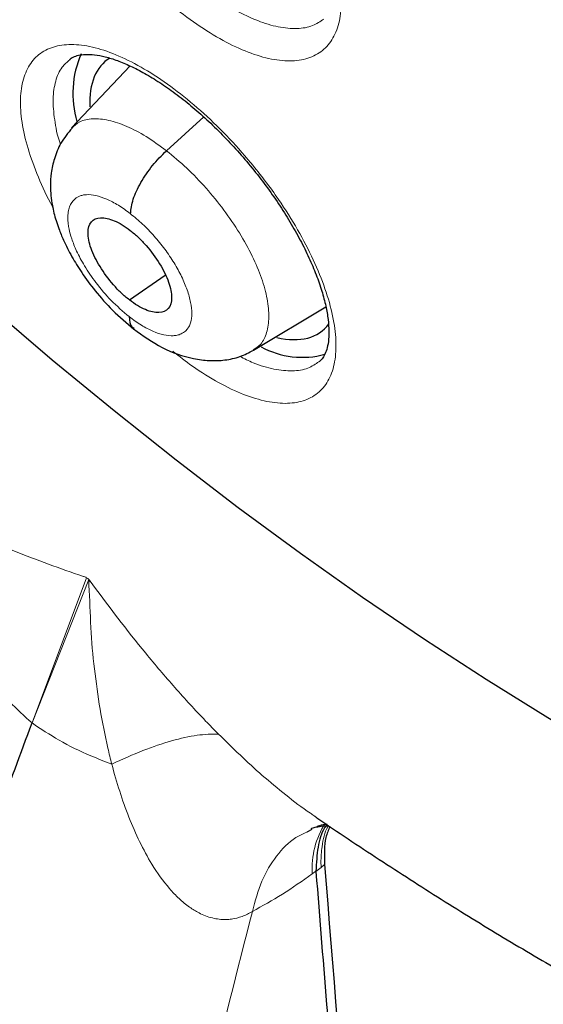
# Model space of a CAD drawing. Header units: millimetres. Extents: x 8 to 2427, y 12 to 2587.
# Tile 45 of 154: x 2248.5 to 2253.04, y 836.14 to 844.67. Entities that reach past the tile are written whole.
import ezdxf

# ---------------------------------------------------------------- set-up
doc = ezdxf.new("R2010")
doc.units = ezdxf.units.MM

msp = doc.modelspace()

# ---------------------------------------------------------------- linework, layer by layer
at = {"color": 7, "linetype": 'Continuous', "lineweight": 30}
for p, q in [((2249.4576, 844.273), (2248.9501, 843.7364)), ((2249.7733, 843.5374), (2250.0963, 843.8301)), ((2249.452, 842.2433), (2249.762, 842.4594)), ((2250.5278, 841.8079), (2251.155, 842.1828)), ((2251.0322, 837.6512), (2250.9886, 837.6292)), ((2251.0686, 837.2881), (2251.0685, 837.2908))]:
    msp.add_line(p, q, dxfattribs=at)
at = {"color": 252, "linetype": 'Continuous', "lineweight": 0}
for p, q in [((2248.6082, 838.5756), (2249.0806, 839.8353)), ((2249.0806, 839.8353), (2249.0911, 839.8291)), ((2249.1003, 839.8199), (2249.0911, 839.8291)), ((2248.6082, 838.5756), (2249.1003, 839.8199)), ((2251.0685, 837.2908), (2251.0373, 837.2678)), ((2251.1132, 837.3232), (2251.0686, 837.2881)), ((2251.1132, 837.3232), (2251.1443, 837.3481)), ((2251.1443, 837.3476), (2251.1132, 837.3232)), ((2251.1443, 837.3476), (2251.1443, 837.3481))]:
    msp.add_line(p, q, dxfattribs=at)
at = {"color": 7, "linetype": 'Continuous', "lineweight": 30, "flags": 128}
msp.add_lwpolyline([(2259.1099, 836.0659), (2258.6448, 836.1733), (2258.1712, 836.3005), (2257.6895, 836.4474), (2257.2002, 836.6137), (2256.704, 836.7993), (2256.2012, 837.004), (2255.6924, 837.2277), (2255.1782, 837.4699), (2254.6591, 837.7306), (2254.1356, 838.0095), (2253.6083, 838.3062), (2253.0777, 838.6204), (2252.5444, 838.9518), (2252.009, 839.3), (2251.4719, 839.6648), (2250.9339, 840.0457), (2250.3954, 840.4422), (2249.8569, 840.8541), (2249.3192, 841.2808), (2248.7827, 841.7219), (2248.248, 842.177)], dxfattribs=at)
at = {"color": 252, "linetype": 'Continuous', "lineweight": 0, "flags": 128}
msp.add_lwpolyline([(2259.1099, 836.0659), (2258.6448, 836.1733), (2258.1712, 836.3005), (2257.6895, 836.4474), (2257.2002, 836.6137), (2256.704, 836.7993), (2256.2012, 837.004), (2255.6924, 837.2277), (2255.1782, 837.4699), (2254.6591, 837.7306), (2254.1356, 838.0095), (2253.6083, 838.3062), (2253.0777, 838.6204), (2252.5444, 838.9518), (2252.009, 839.3), (2251.4719, 839.6648), (2250.9339, 840.0457), (2250.3954, 840.4422), (2249.8569, 840.8541), (2249.3192, 841.2808), (2248.7827, 841.7219), (2248.248, 842.177)], dxfattribs=at)
at = {"color": 7, "linetype": 'Continuous', "lineweight": 30}
for centre, radius, start, end in [((2249.8088, 844.0343), 0.847, 156.08492, 196.80006), ((2250.9514, 842.5007), 0.7544, 241.68399, 285.02842), ((2585.0756, 863.3421), 334.9415, 184.451069, 186.319843)]:
    msp.add_arc(centre, radius, start, end, dxfattribs=at)
at = {"color": 252, "linetype": 'Continuous', "lineweight": 0}
msp.add_arc((2251.7562, 837.3169), 0.7206, 147.25969, 183.90298, dxfattribs=at)
at = {"color": 7, "linetype": 'Continuous', "lineweight": 30}
for start_param, end_param in [(6.226919, 6.836143), (2.618896, 3.262978)]:
    msp.add_ellipse((2250.1869, 843.147), major_axis=(-0.9361, 1.1719), ratio=0.457639, start_param=start_param, end_param=end_param, dxfattribs=at)
at = {"color": 252, "linetype": 'Continuous', "lineweight": 0}
for points, knots in [([(2252.301, 895.7193), (2253.2899, 895.1254), (2255.2679, 893.9376), (2258.2747, 891.831), (2261.281, 889.5067), (2264.2678, 886.9586), (2267.2105, 884.2133), (2270.0864, 881.2903), (2272.8728, 878.2132), (2275.5479, 875.0059), (2278.0909, 871.6934), (2280.4818, 868.3018), (2282.7019, 864.8576), (2284.7338, 861.3877), (2286.5616, 857.9194), (2288.1709, 854.4798), (2289.5492, 851.0957), (2290.6858, 847.7938), (2291.5716, 844.5999), (2292.1997, 841.5389), (2292.5654, 838.6349), (2292.6655, 835.9106), (2292.4996, 833.3871), (2292.0682, 831.085), (2291.3772, 829.0194), (2290.4231, 827.2175), (2289.3272, 825.7592), (2288.4424, 825.0394), (2288.0506, 824.7208)], [0, 0, 0, 0, 0.038768, 0.077536, 0.116305, 0.155073, 0.193841, 0.232609, 0.271377, 0.310146, 0.348914, 0.387682, 0.42645, 0.465219, 0.503987, 0.542755, 0.581523, 0.620291, 0.65906, 0.697828, 0.736596, 0.775364, 0.814132, 0.852901, 0.891669, 0.930437, 0.969205, 1, 1, 1, 1]), ([(2248.8624, 845.958), (2248.8505, 845.9786), (2248.7881, 846.0869), (2248.7006, 846.2806), (2248.6108, 846.5297), (2248.5607, 846.7598), (2248.5479, 846.9654), (2248.5751, 847.1396), (2248.6396, 847.2786), (2248.7414, 847.3771), (2248.8759, 847.4339), (2249.0408, 847.4455), (2249.2301, 847.4136), (2249.4394, 847.3372), (2249.6622, 847.2202), (2249.8924, 847.0643), (2250.1233, 846.8755), (2250.3485, 846.6578), (2250.5791, 846.3989), (2250.7879, 846.1205), (2250.9657, 845.8351), (2251.101, 845.5723), (2251.2021, 845.3184), (2251.2676, 845.0801), (2251.2941, 844.8649), (2251.2824, 844.6778), (2251.2313, 844.5255), (2251.1437, 844.4109), (2251.0207, 844.3387), (2250.867, 844.3094), (2250.686, 844.3256), (2250.4838, 844.385), (2250.2652, 844.4872), (2250.0374, 844.6298), (2249.85, 844.7688), (2249.7429, 844.8681), (2249.7114, 844.8973)], [0, 0, 0, 0, 0.007143, 0.037535, 0.067928, 0.098328, 0.128728, 0.159132, 0.189537, 0.219942, 0.250346, 0.280746, 0.311146, 0.341538, 0.371931, 0.402316, 0.432702, 0.463084, 0.493467, 0.531343, 0.56174, 0.592137, 0.622534, 0.652931, 0.683333, 0.713735, 0.74414, 0.774545, 0.804949, 0.835352, 0.86575, 0.896148, 0.926538, 0.956928, 0.987312, 1, 1, 1, 1]), ([(2250.3719, 844.7554), (2250.4368, 844.7228), (2250.5664, 844.6575), (2250.7461, 844.6057), (2250.9064, 844.5914), (2251.0409, 844.6131), (2251.1054, 844.6579), (2251.136, 844.6792)], [0, 0, 0, 0, 0.202959, 0.405733, 0.61439, 0.817207, 1, 1, 1, 1]), ([(2248.7879, 843.0488), (2248.7874, 843.0498), (2248.7367, 843.138), (2248.6591, 843.3112), (2248.5673, 843.559), (2248.516, 843.7876), (2248.5018, 843.9916), (2248.5276, 844.1641), (2248.5909, 844.3016), (2248.6914, 844.3985), (2248.8248, 844.4537), (2248.9888, 844.464), (2249.1773, 844.4309), (2249.3861, 844.3534), (2249.6084, 844.2357), (2249.8384, 844.0793), (2250.0694, 843.8903), (2250.2948, 843.6727), (2250.5259, 843.4142), (2250.7354, 843.1367), (2250.9143, 842.8523), (2251.0507, 842.5906), (2251.153, 842.3381), (2251.2198, 842.1012), (2251.2477, 841.8875), (2251.2374, 841.7021), (2251.1876, 841.5514), (2251.1012, 841.4384), (2250.9794, 841.3678), (2250.8267, 841.3399), (2250.6466, 841.3574), (2250.445, 841.4176), (2250.2269, 841.5219), (2250.019, 841.6484), (2249.8854, 841.7543), (2249.8287, 841.7993)], [0, 0, 0, 0, 0.00034, 0.031589, 0.062839, 0.094102, 0.125365, 0.156637, 0.187909, 0.21918, 0.250452, 0.281715, 0.312978, 0.344227, 0.375476, 0.406712, 0.437949, 0.46918, 0.50041, 0.539327, 0.570585, 0.601843, 0.6331, 0.664358, 0.695625, 0.726891, 0.758164, 0.789437, 0.820707, 0.851976, 0.883235, 0.914494, 0.945739, 0.976984, 1, 1, 1, 1]), ([(2248.9364, 844.3267), (2248.9126, 844.3067), (2248.8572, 844.2603), (2248.8088, 844.1445), (2248.7848, 843.9921), (2248.8013, 843.8085), (2248.8258, 843.6731), (2248.8539, 843.5965), (2248.8551, 843.5934)], [0, 0, 0, 0, 0.157472, 0.365883, 0.574295, 0.782649, 0.991003, 1, 1, 1, 1]), ([(2248.9521, 843.7337), (2248.974, 843.7539), (2249.022, 843.798), (2249.132, 843.8199), (2249.2696, 843.807), (2249.4267, 843.7541), (2249.5966, 843.6673), (2249.7144, 843.5807), (2249.7733, 843.5374)], [0, 0, 0, 0, 0.14361, 0.314817, 0.486046, 0.657335, 0.828551, 1, 1, 1, 1]), ([(2249.7733, 843.5374), (2249.8321, 843.489), (2249.9497, 843.3922), (2250.1186, 843.2151), (2250.2738, 843.0245), (2250.4099, 842.8245), (2250.5207, 842.6234), (2250.6024, 842.4289), (2250.6506, 842.2492), (2250.6656, 842.0898), (2250.6464, 841.9575), (2250.6012, 841.86), (2250.5481, 841.826), (2250.525, 841.8112)], [0, 0, 0, 0, 0.092996, 0.185866, 0.278776, 0.371652, 0.464517, 0.557303, 0.650041, 0.742901, 0.83576, 0.928498, 1, 1, 1, 1]), ([(2249.4503, 842.0988), (2249.3968, 842.1442), (2249.295, 842.2305), (2249.1635, 842.3871), (2249.0637, 842.5332), (2248.9947, 842.6626), (2248.9518, 842.7696), (2248.9307, 842.8466), (2248.9219, 842.8995), (2248.9188, 842.9346), (2248.9182, 842.9585), (2248.9191, 842.9819), (2248.9225, 843.0128), (2248.9365, 843.0667), (2248.9636, 843.1077), (2248.9971, 843.133), (2249.02, 843.1448), (2249.0474, 843.1532), (2249.0925, 843.159), (2249.1604, 843.1523), (2249.2544, 843.1208), (2249.356, 843.0688), (2249.4262, 843.0169), (2249.4613, 842.991)], [0, 0, 0, 0, 0.094834, 0.180388, 0.256769, 0.323909, 0.381825, 0.430444, 0.457722, 0.480908, 0.499996, 0.507697, 0.53191, 0.57132, 0.647276, 0.670454, 0.695275, 0.721747, 0.749889, 0.812761, 0.875389, 0.937737, 1, 1, 1, 1]), ([(2249.4613, 842.991), (2249.4966, 842.9621), (2249.567, 842.9044), (2249.668, 842.7984), (2249.7605, 842.6845), (2249.8416, 842.5651), (2249.9076, 842.445), (2249.9559, 842.3288), (2249.9859, 842.2205), (2249.9968, 842.1236), (2249.9882, 842.0545), (2249.9723, 842.0181), (2249.9622, 842.0022), (2249.9565, 841.9945), (2249.952, 841.9893), (2249.9459, 841.9824), (2249.9313, 841.9669), (2249.9044, 841.9491), (2249.8677, 841.9371), (2249.8196, 841.9309), (2249.7518, 841.9374), (2249.658, 841.9686), (2249.5562, 842.0205), (2249.4856, 842.0727), (2249.4503, 842.0988)], [0, 0, 0, 0, 0.062599, 0.124982, 0.187343, 0.249638, 0.311873, 0.374277, 0.436893, 0.499547, 0.562188, 0.597231, 0.606408, 0.615581, 0.624751, 0.626587, 0.642356, 0.687304, 0.721009, 0.749871, 0.812374, 0.874893, 0.937368, 1, 1, 1, 1]), ([(2250.4101, 841.7536), (2250.4488, 841.7342), (2250.5529, 841.6821), (2250.7074, 841.6391), (2250.8679, 841.6226), (2251.0007, 841.6437), (2251.0647, 841.6878), (2251.0948, 841.7084)], [0, 0, 0, 0, 0.132462, 0.355804, 0.579147, 0.802576, 1, 1, 1, 1]), ([(2249.0773, 839.8371), (2249.0757, 839.8381), (2249.0691, 839.8423), (2249.0609, 839.8436), (2248.8501, 839.9157), (2248.5489, 840.0246), (2248.1699, 840.1865), (2247.9514, 840.2898), (2247.8299, 840.3535), (2247.7952, 840.3717)], [0, 0, 0, 0, 0.003682, 0.015022, 0.017247, 0.462378, 0.686178, 0.910436, 1, 1, 1, 1]), ([(2249.2997, 838.2193), (2249.2881, 838.2656), (2249.2489, 838.4217), (2249.1953, 838.6959), (2249.1473, 839.0452), (2249.1118, 839.4027), (2249.1105, 839.6552), (2249.1, 839.7904), (2249.1036, 839.8073), (2249.0989, 839.8148), (2249.0975, 839.8171)], [0, 0, 0, 0, 0.0917963, 0.3094774, 0.5280389, 0.7488996, 0.9703996, 0.9850886, 0.9955739, 1, 1, 1, 1]), ([(2249.1032, 839.817), (2249.1046, 839.8156), (2249.1107, 839.8099), (2249.1158, 839.8008), (2249.2715, 839.5873), (2249.5078, 839.2774), (2249.8451, 838.8811), (2250.0573, 838.6488), (2250.1862, 838.5174), (2250.223, 838.4799)], [0, 0, 0, 0, 0.003682, 0.015022, 0.017247, 0.462378, 0.686178, 0.910436, 1, 1, 1, 1]), ([(2248.1783, 839.0931), (2248.2022, 839.0503), (2248.2646, 838.9383), (2248.4036, 838.7614), (2248.5413, 838.6364), (2248.6082, 838.5756)], [0, 0, 0, 0, 0.24172, 0.631096, 1, 1, 1, 1]), ([(2249.2997, 838.2193), (2249.2389, 838.2424), (2249.0801, 838.3029), (2248.8413, 838.4204), (2248.6845, 838.5248), (2248.6082, 838.5756)], [0, 0, 0, 0, 0.24172, 0.631096, 1, 1, 1, 1]), ([(2250.223, 838.4799), (2250.3477, 838.358), (2250.5355, 838.1746), (2250.8071, 837.9513), (2250.957, 837.8331), (2251.0429, 837.7787), (2251.0541, 837.7716)], [0, 0, 0, 0, 0.478885, 0.720637, 0.963443, 1, 1, 1, 1]), ([(2250.5186, 836.9416), (2250.5186, 836.9415), (2250.4894, 836.9241), (2250.4287, 836.8949), (2250.3516, 836.8758), (2250.2646, 836.8687), (2250.1684, 836.88), (2250.0631, 836.921), (2249.9674, 836.9799), (2249.8813, 837.0511), (2249.768, 837.1701), (2249.6516, 837.3343), (2249.5379, 837.5448), (2249.4456, 837.7573), (2249.3658, 837.9826), (2249.3205, 838.1395), (2249.2997, 838.2193), (2249.2997, 838.2193)], [0, 0, 0, 0, 0.000024, 0.048705, 0.098899, 0.12362, 0.189736, 0.258226, 0.310537, 0.372985, 0.436053, 0.565389, 0.672398, 0.780202, 0.889869, 0.999976, 1, 1, 1, 1]), ([(2250.9886, 837.6292), (2250.9568, 837.6148), (2250.8558, 837.569), (2250.7222, 837.4264), (2250.5903, 837.214), (2250.5424, 837.0323), (2250.5185, 836.9415)], [0, 0, 0, 0, 0.132723, 0.421815, 0.710908, 1, 1, 1, 1]), ([(2251.1132, 837.3232), (2251.1128, 837.3377), (2251.1109, 837.4007), (2251.1226, 837.525), (2251.1436, 837.6345), (2251.1759, 837.6821), (2251.1787, 837.6861)], [0, 0, 0, 0, 0.102418, 0.445351, 0.95236, 1, 1, 1, 1]), ([(2251.0373, 837.2678), (2250.9506, 837.2064), (2250.7761, 837.0828), (2250.6047, 836.9888), (2250.5185, 836.9415)], [0, 0, 0, 0, 0.496712, 1, 1, 1, 1]), ([(2250.5186, 836.9415), (2250.3876, 836.4301), (2250.126, 835.4083), (2249.7924, 833.9056), (2249.5031, 832.4296), (2249.2622, 830.9835), (2249.0682, 829.5668), (2248.9128, 828.0982), (2248.8059, 826.5861), (2248.7606, 825.0425), (2248.7762, 823.5462), (2248.8419, 822.5922), (2248.8747, 822.1158)], [0, 0, 0, 0, 0.094219, 0.188265, 0.281991, 0.375479, 0.468834, 0.562143, 0.671988, 0.781571, 0.890937, 1, 1, 1, 1])]:
    msp.add_open_spline(points, degree=3, knots=knots, dxfattribs=at)
at = {"color": 7, "linetype": 'Continuous', "lineweight": 30}
for points, knots in [([(2244.9816, 888.4353), (2245.1042, 888.3641), (2245.4596, 888.1579), (2246.0501, 887.8045), (2246.7537, 887.3704), (2247.4596, 886.9208), (2248.1675, 886.4563), (2248.877, 885.9769), (2249.5878, 885.483), (2250.2995, 884.9748), (2251.0118, 884.4524), (2251.7244, 883.9163), (2252.4368, 883.3665), (2253.1487, 882.8034), (2253.8598, 882.2273), (2254.5697, 881.6384), (2255.2781, 881.037), (2255.9847, 880.4233), (2256.689, 879.7978), (2257.3908, 879.1607), (2258.0897, 878.5122), (2258.7854, 877.8528), (2259.4775, 877.1826), (2260.1657, 876.5021), (2260.8496, 875.8116), (2261.529, 875.1114), (2262.2035, 874.4018), (2262.8727, 873.6832), (2263.5364, 872.956), (2264.1942, 872.2204), (2264.8458, 871.4768), (2265.4909, 870.7256), (2266.1291, 869.9672), (2266.7603, 869.2019), (2267.384, 868.4301), (2267.9999, 867.6522), (2268.6079, 866.8685), (2269.2074, 866.0794), (2269.7984, 865.2853), (2270.3805, 864.4866), (2270.9534, 863.6837), (2271.5168, 862.8769), (2272.0705, 862.0667), (2272.6142, 861.2534), (2273.1477, 860.4374), (2273.6706, 859.6192), (2274.1827, 858.7991), (2274.6839, 857.9775), (2275.1738, 857.1548), (2275.6522, 856.3315), (2276.1189, 855.5079), (2276.5736, 854.6844), (2277.0162, 853.8614), (2277.4464, 853.0393), (2277.8641, 852.2186), (2278.269, 851.3996), (2278.6609, 850.5827), (2279.0396, 849.7683), (2279.4051, 848.9568), (2279.757, 848.1487), (2280.0953, 847.3443), (2280.4197, 846.544), (2280.7302, 845.7481), (2281.0265, 844.9572), (2281.3086, 844.1715), (2281.5763, 843.3915), (2281.8295, 842.6176), (2282.0681, 841.8501), (2282.2919, 841.0893), (2282.501, 840.3358), (2282.6951, 839.5898), (2282.8742, 838.8517), (2283.0383, 838.122), (2283.1872, 837.4008), (2283.3209, 836.6887), (2283.4394, 835.9858), (2283.5427, 835.2927), (2283.6306, 834.6096), (2283.7032, 833.9369), (2283.7605, 833.2749), (2283.8024, 832.6238), (2283.829, 831.9841), (2283.8402, 831.356), (2283.8362, 830.7398), (2283.8168, 830.1358), (2283.7823, 829.5443), (2283.7325, 828.9655), (2283.6676, 828.3998), (2283.5876, 827.8473), (2283.4925, 827.3082), (2283.3824, 826.7829), (2283.2575, 826.2715), (2283.1176, 825.7741), (2282.963, 825.2911), (2282.7936, 824.8225), (2282.6096, 824.3686), (2282.4109, 823.9295), (2282.1976, 823.5053), (2281.9698, 823.0963), (2281.7274, 822.7026), (2281.4707, 822.3243), (2281.1994, 821.9617), (2280.914, 821.6148), (2280.6139, 821.2845), (2280.3288, 820.9961), (2280.1377, 820.8254), (2280.0566, 820.753)], [0, 0, 0, 0, 0.005089, 0.014752, 0.024417, 0.034083, 0.043751, 0.053419, 0.063089, 0.07276, 0.082433, 0.092106, 0.10178, 0.111456, 0.121132, 0.130809, 0.140487, 0.150166, 0.159845, 0.169525, 0.179206, 0.188888, 0.19857, 0.208252, 0.217935, 0.227618, 0.237302, 0.246986, 0.25667, 0.266355, 0.27604, 0.285725, 0.29541, 0.305095, 0.31478, 0.324465, 0.33415, 0.343836, 0.353521, 0.363206, 0.37289, 0.382575, 0.392259, 0.401943, 0.411627, 0.42131, 0.430993, 0.440675, 0.450357, 0.460038, 0.469719, 0.479399, 0.489078, 0.498757, 0.508435, 0.518112, 0.527788, 0.537463, 0.547137, 0.556811, 0.566483, 0.576154, 0.585823, 0.595492, 0.605159, 0.614825, 0.624489, 0.634152, 0.643814, 0.653473, 0.663132, 0.672789, 0.682444, 0.692097, 0.701749, 0.7114, 0.721049, 0.730697, 0.740343, 0.749989, 0.759634, 0.769278, 0.778922, 0.788566, 0.79821, 0.807856, 0.817503, 0.827153, 0.836806, 0.846464, 0.856127, 0.865797, 0.875475, 0.885163, 0.894862, 0.904574, 0.9143, 0.924042, 0.933801, 0.943578, 0.953373, 0.963187, 0.97302, 0.982868, 0.992731, 1, 1, 1, 1]), ([(2250.4393, 868.9803), (2250.5283, 868.9107), (2250.7863, 868.7086), (2251.213, 868.364), (2251.7191, 867.9427), (2252.2239, 867.5087), (2252.727, 867.0626), (2253.228, 866.6049), (2253.7263, 866.1359), (2254.2214, 865.6561), (2254.7128, 865.1659), (2255.2001, 864.6659), (2255.6827, 864.1564), (2256.1603, 863.638), (2256.6322, 863.1112), (2257.0981, 862.5765), (2257.5575, 862.0344), (2258.0099, 861.4853), (2258.455, 860.9299), (2258.8922, 860.3687), (2259.3212, 859.8022), (2259.7416, 859.2309), (2260.1529, 858.6555), (2260.5547, 858.0765), (2260.9468, 857.4944), (2261.3286, 856.9098), (2261.6999, 856.3233), (2262.0603, 855.7355), (2262.4094, 855.1469), (2262.7469, 854.5581), (2263.0726, 853.9698), (2263.3861, 853.3824), (2263.6871, 852.7966), (2263.9753, 852.213), (2264.2506, 851.6321), (2264.5126, 851.0546), (2264.7611, 850.4809), (2264.9959, 849.9119), (2265.2169, 849.3479), (2265.4238, 848.7896), (2265.6165, 848.2375), (2265.7948, 847.6923), (2265.9587, 847.1545), (2266.108, 846.6247), (2266.2426, 846.1034), (2266.3625, 845.5912), (2266.4678, 845.0886), (2266.5582, 844.5962), (2266.634, 844.1145), (2266.6951, 843.6439), (2266.7416, 843.185), (2266.7736, 842.7382), (2266.7913, 842.304), (2266.7947, 841.8827), (2266.784, 841.4748), (2266.7595, 841.0807), (2266.7214, 840.7005), (2266.6697, 840.3346), (2266.6049, 839.9831), (2266.5271, 839.6462), (2266.4365, 839.324), (2266.3331, 839.0163), (2266.2172, 838.7233), (2266.0886, 838.4446), (2265.9472, 838.1802), (2265.7927, 837.9298), (2265.6247, 837.6934), (2265.4428, 837.4706), (2265.2457, 837.2629), (2265.0779, 837.1048), (2264.9707, 837.0219), (2264.9392, 836.9974)], [0, 0, 0, 0, 0.007711, 0.022364, 0.037024, 0.051691, 0.066366, 0.081048, 0.095735, 0.110428, 0.125125, 0.139827, 0.154532, 0.16924, 0.183951, 0.198664, 0.213378, 0.228094, 0.24281, 0.257526, 0.272242, 0.286956, 0.301669, 0.31638, 0.331089, 0.345794, 0.360496, 0.375193, 0.389886, 0.404574, 0.419255, 0.43393, 0.448599, 0.463259, 0.477911, 0.492554, 0.507187, 0.52181, 0.536422, 0.551021, 0.565608, 0.580182, 0.594742, 0.609288, 0.623819, 0.638334, 0.652834, 0.667318, 0.681788, 0.696242, 0.710684, 0.725114, 0.739535, 0.75395, 0.768364, 0.782781, 0.797209, 0.811655, 0.826132, 0.840654, 0.855237, 0.869902, 0.884673, 0.899577, 0.914643, 0.929903, 0.945383, 0.961102, 0.977061, 0.993236, 1, 1, 1, 1]), ([(2248.9341, 844.3284), (2248.9438, 844.3359), (2248.9639, 844.3516), (2249.008, 844.3662), (2249.069, 844.3744), (2249.147, 844.3712), (2249.2406, 844.3541), (2249.346, 844.3215), (2249.4616, 844.2733), (2249.585, 844.2098), (2249.7149, 844.1306), (2249.8494, 844.0364), (2249.9862, 843.9288), (2250.1231, 843.8087), (2250.2584, 843.6773), (2250.3901, 843.5368), (2250.5167, 843.3885), (2250.6359, 843.2347), (2250.7459, 843.0782), (2250.8456, 842.9203), (2250.9342, 842.7632), (2251.0103, 842.6094), (2251.0727, 842.4611), (2251.1213, 842.3202), (2251.1558, 842.1898), (2251.1758, 842.0721), (2251.1828, 841.9682), (2251.1778, 841.8805), (2251.1633, 841.8119), (2251.141, 841.759), (2251.1189, 841.7254), (2251.1017, 841.7125), (2251.0951, 841.7076)], [0, 0, 0, 0, 0.031364, 0.065543, 0.097044, 0.13061, 0.163899, 0.19714, 0.230034, 0.263443, 0.297312, 0.331201, 0.365453, 0.399962, 0.43437, 0.469039, 0.503861, 0.538636, 0.573277, 0.607608, 0.642286, 0.676734, 0.710624, 0.744834, 0.778629, 0.811466, 0.844682, 0.87762, 0.909712, 0.94259, 0.978199, 1, 1, 1, 1]), ([(2248.955, 843.7339), (2248.9206, 843.6916), (2248.8557, 843.612), (2248.8004, 843.4758), (2248.7729, 843.3502), (2248.7646, 843.2127), (2248.7783, 843.0765), (2248.8094, 842.9514), (2248.8435, 842.8507), (2248.8856, 842.748), (2248.9502, 842.6205), (2249.0422, 842.4721), (2249.1593, 842.3139), (2249.3112, 842.1412), (2249.4277, 842.0436), (2249.4896, 841.9917)], [0, 0, 0, 0, 0.087401, 0.164528, 0.231279, 0.288064, 0.376294, 0.443918, 0.480694, 0.534253, 0.613142, 0.688812, 0.778541, 0.882181, 1, 1, 1, 1]), ([(2249.4613, 842.991), (2249.4665, 843.0311), (2249.4768, 843.1109), (2249.5472, 843.2613), (2249.649, 843.4132), (2249.7317, 843.4959), (2249.7733, 843.5374)], [0, 0, 0, 0, 0.251193, 0.500658, 0.749449, 1, 1, 1, 1]), ([(2249.452, 842.2433), (2249.4282, 842.2629), (2249.3808, 842.3021), (2249.2905, 842.3978), (2249.1915, 842.5317), (2249.1104, 842.6949), (2249.0844, 842.8341), (2249.1133, 842.9307), (2249.1968, 842.9656), (2249.2973, 842.9439), (2249.3882, 842.8985), (2249.4357, 842.8638), (2249.4594, 842.8463)], [0, 0, 0, 0, 0.062835, 0.125532, 0.250817, 0.37552, 0.5, 0.62448, 0.749184, 0.874468, 0.937164, 1, 1, 1, 1]), ([(2249.4594, 842.8463), (2249.4832, 842.8267), (2249.5306, 842.7875), (2249.6209, 842.6918), (2249.72, 842.558), (2249.8011, 842.3948), (2249.827, 842.2556), (2249.7982, 842.159), (2249.7146, 842.1241), (2249.6141, 842.1457), (2249.5232, 842.1911), (2249.4757, 842.2259), (2249.452, 842.2433)], [0, 0, 0, 0, 0.062836, 0.125532, 0.250816, 0.37552, 0.5, 0.62448, 0.749183, 0.874468, 0.937165, 1, 1, 1, 1]), ([(2249.4503, 842.0988), (2249.4524, 842.0635), (2249.4552, 842.017), (2249.4853, 842.0018), (2249.4925, 841.9982)], [0, 0, 0, 0, 0.759311, 1, 1, 1, 1]), ([(2249.4884, 841.9927), (2249.5701, 841.9346), (2249.7354, 841.8169), (2249.9627, 841.7384), (2250.145, 841.7142), (2250.2806, 841.7197), (2250.4113, 841.7477), (2250.4902, 841.7884), (2250.5294, 841.8087)], [0, 0, 0, 0, 0.242895, 0.491788, 0.618587, 0.746021, 0.873388, 1, 1, 1, 1]), ([(2244.7474, 822.0825), (2244.7771, 822.5348), (2244.8366, 823.4397), (2244.9949, 824.8504), (2245.2038, 826.2979), (2245.4679, 827.7838), (2245.7851, 829.3045), (2246.1483, 830.8281), (2246.5534, 832.3507), (2246.9967, 833.87), (2247.4871, 835.4156), (2248.0196, 836.9828), (2248.4122, 838.045), (2248.6082, 838.5756)], [0, 0, 0, 0, 0.093412, 0.186868, 0.280295, 0.373737, 0.467128, 0.560377, 0.64822, 0.736091, 0.824087, 0.912127, 1, 1, 1, 1]), ([(2251.0534, 837.7705), (2251.0614, 837.765), (2251.2492, 837.6343), (2251.6167, 837.3917), (2252.1554, 837.0443), (2252.693, 836.7137), (2253.2292, 836.3981), (2253.7636, 836.0983), (2254.2958, 835.8144), (2254.8255, 835.5468), (2255.3523, 835.2958), (2255.8757, 835.0617), (2256.3954, 834.8447), (2256.911, 834.6451), (2257.4221, 834.4632), (2257.9284, 834.2992), (2258.4294, 834.1535), (2258.9246, 834.0263), (2259.4136, 833.9179), (2259.8959, 833.8284), (2260.371, 833.7582), (2260.8383, 833.7074), (2261.2973, 833.6762), (2261.7473, 833.6647), (2262.1877, 833.6729), (2262.6179, 833.7008), (2263.0372, 833.7484), (2263.4452, 833.8155), (2263.8412, 833.9018), (2264.2249, 834.0071), (2264.5957, 834.1311), (2264.9534, 834.2734), (2265.2976, 834.4338), (2265.6285, 834.6115), (2265.9447, 834.8077), (2266.1783, 834.9669), (2266.302, 835.0661), (2266.3297, 835.0882)], [0, 0, 0, 0, 0.001339, 0.031687, 0.062058, 0.092453, 0.122873, 0.153319, 0.183793, 0.214295, 0.244824, 0.275382, 0.305966, 0.336575, 0.367207, 0.397857, 0.428519, 0.459185, 0.489841, 0.520475, 0.551069, 0.581604, 0.612057, 0.642403, 0.672617, 0.702672, 0.732543, 0.762209, 0.791655, 0.820872, 0.849858, 0.878622, 0.90718, 0.935559, 0.963789, 0.991909, 1, 1, 1, 1]), ([(2251.1656, 837.6949), (2251.1581, 837.6854), (2251.1181, 837.6348), (2251.0798, 837.5024), (2251.0723, 837.362), (2251.0685, 837.2908)], [0, 0, 0, 0, 0.102485, 0.544828, 1, 1, 1, 1]), ([(2251.1666, 837.6963), (2251.1429, 837.6948), (2251.1113, 837.6927), (2251.0852, 837.6783), (2251.0788, 837.6747)], [0, 0, 0, 0, 0.752022, 1, 1, 1, 1]), ([(2251.0271, 837.661), (2251.0267, 837.6608), (2251.0251, 837.6601), (2251.0447, 837.6672), (2251.0828, 837.6767), (2251.1406, 837.6844), (2251.1672, 837.6849), (2251.178, 837.6851)], [0, 0, 0, 0, 0.096312, 0.308536, 0.543253, 0.814522, 1, 1, 1, 1]), ([(2251.1894, 837.6789), (2251.1764, 837.6481), (2251.1508, 837.5879), (2251.1391, 837.4736), (2251.1426, 837.3901), (2251.1443, 837.3481)], [0, 0, 0, 0, 0.342566, 0.669536, 1, 1, 1, 1]), ([(2251.0686, 837.2881), (2251.1343, 836.4669), (2251.2658, 834.8244), (2251.5023, 832.1795), (2251.7743, 829.3605), (2251.99, 827.3711), (2252.0973, 826.3812)], [0, 0, 0, 0, 0.223343, 0.446693, 0.724658, 1, 1, 1, 1])]:
    msp.add_open_spline(points, degree=3, knots=knots, dxfattribs=at)
at = {"color": 252, "linetype": 'Continuous', "lineweight": 0}
msp.add_open_spline([(2250.223, 838.4799), (2250.164, 838.4788), (2250.0459, 838.4766), (2249.8223, 838.4255), (2249.5739, 838.3434), (2249.3911, 838.2606), (2249.2997, 838.2193)], degree=3, dxfattribs=at)

doc.saveas('drawing.dxf')
